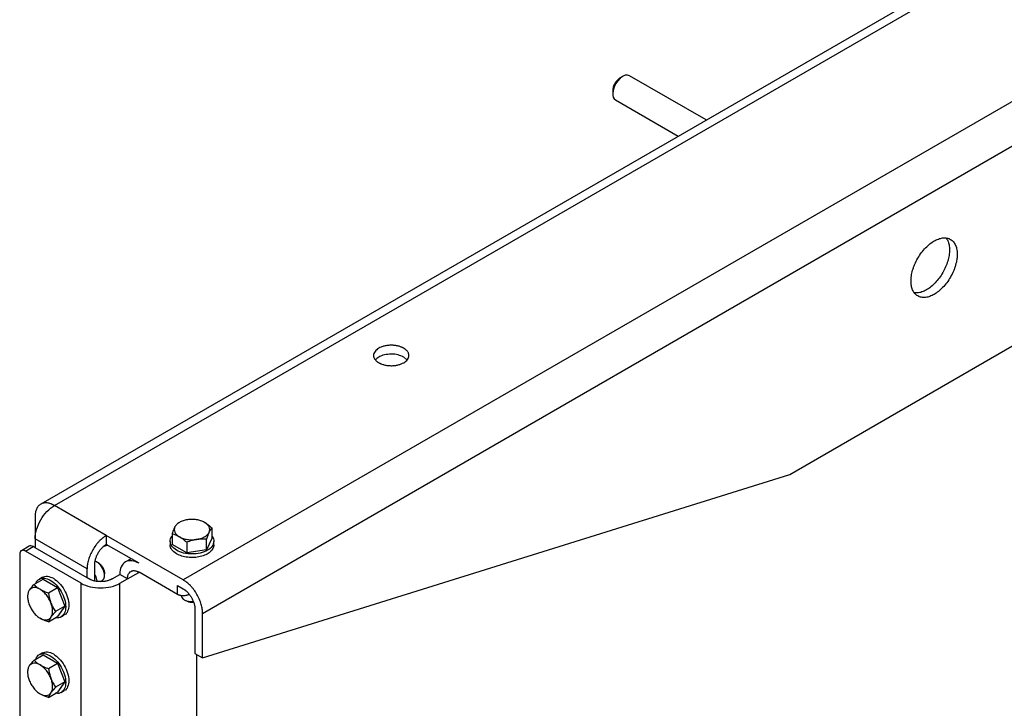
# Model space of a CAD drawing. Header units: millimetres. Extents: x -3787 to 418, y -511 to 3927.
# Tile 60 of 87: x -3616 to -3255, y 3355 to 3608. Entities that reach past the tile are written whole.
import ezdxf

# ---------------------------------------------------------------- set-up
doc = ezdxf.new("R2010")
doc.units = ezdxf.units.MM

msp = doc.modelspace()

# ---------------------------------------------------------------- linework, layer by layer
at = {"color": 7, "linetype": 'Continuous', "lineweight": 25}
for p, q in [((-2842.08, 3814.65), (-3556.26, 3402.36)), ((-3549.19, 3390.11), (-2835.01, 3802.4)), ((-3239.34, 3643.4), (-3608.64, 3430.21)), ((-3333.52, 3441.13), (-3050.68, 3604.41)), ((-3364.18, 3571.33), (-3392.32, 3587.57)), ((-3394.9, 3587.31), (-3395.75, 3586.82)), ((-3398.54, 3581.99), (-3398.54, 3581.01)), ((-3397.47, 3578.65), (-3374.48, 3565.38)), ((-3474.11, 3483.19), (-3475.29, 3484.21)), ((-3549.19, 3373.78), (-3333.52, 3441.13)), ((-3584.54, 3418.69), (-3603.63, 3429.71)), ((-3610.71, 3425.63), (-3610.71, 3417.46)), ((-3545.83, 3421.5), (-3545.83, 3417.65)), ((-3584.54, 3418.69), (-3584.54, 3415.42)), ((-3556.26, 3402.36), (-3584.54, 3418.69)), ((-3560.33, 3419.26), (-3560.33, 3415.41)), ((-3545.83, 3417.65), (-3547.77, 3413.46)), ((-3612.91, 3414.76), (-3615.74, 3413.12)), ((-3614.24, 3412.97), (-3611.41, 3414.61)), ((-3610.71, 3414.2), (-3611.41, 3414.61)), ((-3591.61, 3406.44), (-3610.71, 3417.46)), ((-3610.71, 3417.46), (-3610.71, 3414.2)), ((-3591.61, 3403.18), (-3610.71, 3414.2)), ((-3584.01, 3415.12), (-3585.5, 3414.65)), ((-3572.52, 3408.48), (-3584.54, 3415.42)), ((-3561.08, 3416.53), (-3561.08, 3415.22)), ((-3555.02, 3412.34), (-3560.33, 3415.41)), ((-3555.02, 3416.2), (-3555.02, 3412.34)), ((-3547.77, 3413.46), (-3547.77, 3417.32)), ((-3545.08, 3415.22), (-3545.08, 3416.53)), ((-3616.36, 3411.75), (-3616.36, 2000.77)), ((-3593.74, 3401.14), (-3614.24, 3412.97)), ((-3547.77, 3413.46), (-3555.02, 3412.34)), ((-3588.79, 3402), (-3588.79, 3408.08)), ((-3587.44, 3408.63), (-3587.98, 3408.94)), ((-3575.45, 3410.18), (-3577.52, 3408.98)), ((-3607.99, 3403.37), (-3609.12, 3402.71)), ((-3591.61, 3403.18), (-3591.61, 3406.44)), ((-3590.91, 3402.77), (-3591.61, 3403.18)), ((-3588.79, 3404.18), (-3588.41, 3403.49)), ((-3588.41, 3403.49), (-3588.02, 3401.91)), ((-3585.16, 3404.05), (-3585.16, 3404.68)), ((-3582.42, 3402.77), (-3579.59, 3404.4)), ((-3576.76, 3402.77), (-3579.59, 3404.4)), ((-3558.38, 3397.05), (-3572.52, 3405.22)), ((-3611.11, 3400.7), (-3607.77, 3402.63)), ((-3607.77, 3402.63), (-3602.47, 3399.56)), ((-3605.8, 3397.64), (-3602.47, 3399.56)), ((-3602.47, 3399.56), (-3599.81, 3392.72)), ((-3593.74, 1981.99), (-3593.74, 3401.14)), ((-3586.76, 3401.77), (-3585.98, 3402.22)), ((-3579.59, 3401.14), (-3576.76, 3402.77)), ((-3579.59, 2722.29), (-3579.59, 3401.14)), ((-3558.38, 3400.32), (-3556.26, 3399.1)), ((-3558.38, 3397.05), (-3558.38, 3400.32)), ((-3599.81, 3392.72), (-3603.15, 3390.8)), ((-3599.81, 3392.72), (-3602.47, 3388.95)), ((-3555.9, 3395.11), (-3555.36, 3394.79)), ((-3605.8, 3387.02), (-3602.47, 3388.95)), ((-3601.12, 3388.86), (-3599.99, 3389.51)), ((-3552.02, 3391.75), (-3552.02, 3375.42)), ((-3549.19, 3373.78), (-3549.19, 3390.11)), ((-3611.07, 3372.94), (-3607.74, 3374.87)), ((-3607.99, 3375.61), (-3609.12, 3374.95)), ((-3607.74, 3374.87), (-3602.43, 3371.76)), ((-3552.02, 3375.42), (-3549.19, 3373.78)), ((-3551.31, 2715.64), (-3551.31, 3375.01)), ((-3605.77, 3369.83), (-3602.43, 3371.76)), ((-3602.43, 3371.76), (-3599.81, 3364.91)), ((-3599.81, 3364.91), (-3603.15, 3362.99)), ((-3599.81, 3364.91), (-3602.5, 3361.18)), ((-3605.84, 3359.26), (-3602.5, 3361.18)), ((-3601.12, 3361.1), (-3599.99, 3361.75))]:
    msp.add_line(p, q, dxfattribs=at)
at = {"color": 8, "linetype": 'Continuous', "lineweight": 25}
for p, q in [((-3603.63, 3429.71), (-3243.39, 3637.68)), ((-3576.76, 3402.77), (-3572.62, 3405.16))]:
    msp.add_line(p, q, dxfattribs=at)
at = {"color": 7, "linetype": 'Continuous', "lineweight": 25, "flags": 128}
for points in [[(-3392.32, 3587.57), (-3393.08, 3587.8), (-3393.95, 3587.72), (-3394.9, 3587.31), (-3395.84, 3586.63), (-3396.72, 3585.7), (-3397.47, 3584.6), (-3398.05, 3583.39), (-3398.41, 3582.17), (-3398.54, 3581.01)], [(-3585.98, 3402.22), (-3585.91, 3402.26), (-3585.44, 3402.79), (-3585.19, 3403.58), (-3585.19, 3404.55), (-3585.44, 3405.62), (-3585.91, 3406.7), (-3586.57, 3407.69), (-3587.36, 3408.5), (-3588.2, 3409.06), (-3588.63, 3409.23)], [(-3557.08, 3396.74), (-3557.07, 3396.65), (-3556.85, 3395.98), (-3556.29, 3395.37), (-3555.45, 3394.88), (-3554.4, 3394.56), (-3553.23, 3394.43), (-3552.62, 3394.45)]]:
    msp.add_lwpolyline(points, dxfattribs=at)
at = {"color": 7, "linetype": 'Continuous', "lineweight": 25}
msp.add_arc((-3396.1, 3580.69), 2.46, 172.6245, 236.0633, dxfattribs=at)
for points, knots in [([(-3395.75, 3586.82), (-3396.11, 3586.56), (-3396.84, 3586.04), (-3397.77, 3584.77), (-3398.41, 3583.33), (-3398.5, 3582.43), (-3398.54, 3581.99)], [0, 0, 0, 0, 0.249922, 0.499948, 0.749974, 1, 1, 1, 1]), ([(-3288.97, 3512.16), (-3288.97, 3512.25), (-3288.97, 3512.42), (-3288.96, 3512.68), (-3288.95, 3512.95), (-3288.93, 3513.21), (-3288.9, 3513.48), (-3288.87, 3513.75), (-3288.8, 3514.27), (-3288.65, 3515.06), (-3288.39, 3516.13), (-3288.03, 3517.22), (-3287.45, 3518.71), (-3286.53, 3520.55), (-3285.17, 3522.61), (-3283.65, 3524.4), (-3282.07, 3525.83), (-3280.49, 3526.92), (-3278.9, 3527.66), (-3277.32, 3528.05), (-3275.8, 3528.02), (-3274.44, 3527.53), (-3273.52, 3526.75), (-3272.94, 3525.93), (-3272.59, 3525.25), (-3272.32, 3524.49), (-3272.16, 3523.82), (-3272.08, 3523.26), (-3272.03, 3522.84), (-3272.01, 3522.41), (-3272, 3522.11), (-3272, 3521.96)], [0, 0, 0, 0, 0.008343, 0.016672, 0.024993, 0.033311, 0.041633, 0.049965, 0.058311, 0.0892, 0.120102, 0.152279, 0.18447, 0.250119, 0.315767, 0.380052, 0.441771, 0.500002, 0.558232, 0.619951, 0.684236, 0.749885, 0.815534, 0.84771, 0.879901, 0.91079, 0.941693, 0.956282, 0.970843, 0.985405, 1, 1, 1, 1]), ([(-3276.09, 3527.94), (-3275.87, 3527.63), (-3275.37, 3526.93), (-3274.93, 3525.46), (-3274.86, 3524.21), (-3274.83, 3523.59)], [0, 0, 0, 0, 0.281596, 0.640798, 1, 1, 1, 1]), ([(-3274.83, 3523.59), (-3274.86, 3522.93), (-3274.92, 3521.61), (-3275.43, 3519.47), (-3276.21, 3517.32), (-3277.28, 3515.21), (-3278.57, 3513.23), (-3280.05, 3511.47), (-3281.65, 3509.98), (-3283.32, 3508.83), (-3284.98, 3508.07), (-3286.48, 3507.7), (-3287.34, 3507.78), (-3287.71, 3507.81)], [0, 0, 0, 0, 0.092736, 0.185472, 0.278209, 0.370945, 0.463681, 0.556417, 0.649153, 0.74189, 0.834626, 0.927362, 1, 1, 1, 1]), ([(-3272, 3521.96), (-3272, 3521.87), (-3272, 3521.7), (-3272.01, 3521.44), (-3272.03, 3521.18), (-3272.05, 3520.91), (-3272.07, 3520.64), (-3272.1, 3520.37), (-3272.18, 3519.85), (-3272.32, 3519.07), (-3272.59, 3518), (-3272.94, 3516.9), (-3273.52, 3515.41), (-3274.44, 3513.57), (-3275.8, 3511.52), (-3277.32, 3509.73), (-3278.9, 3508.29), (-3280.49, 3507.21), (-3282.07, 3506.46), (-3283.65, 3506.07), (-3285.17, 3506.11), (-3286.53, 3506.6), (-3287.45, 3507.37), (-3288.03, 3508.19), (-3288.39, 3508.88), (-3288.65, 3509.63), (-3288.81, 3510.31), (-3288.9, 3510.87), (-3288.94, 3511.29), (-3288.97, 3511.72), (-3288.97, 3512.01), (-3288.97, 3512.16)], [0, 0, 0, 0, 0.008343, 0.016672, 0.024993, 0.033311, 0.041633, 0.049965, 0.058311, 0.0892, 0.120102, 0.152279, 0.18447, 0.250119, 0.315767, 0.380052, 0.441771, 0.500002, 0.558232, 0.619951, 0.684236, 0.749885, 0.815534, 0.84771, 0.879901, 0.91079, 0.941693, 0.956282, 0.970843, 0.985405, 1, 1, 1, 1]), ([(-3475.29, 3487.47), (-3475.35, 3487.5), (-3475.46, 3487.57), (-3475.64, 3487.66), (-3475.82, 3487.75), (-3476.01, 3487.83), (-3476.31, 3487.96), (-3476.74, 3488.11), (-3477.31, 3488.27), (-3477.92, 3488.4), (-3478.78, 3488.53), (-3479.89, 3488.6), (-3481.22, 3488.52), (-3482.47, 3488.29), (-3483.58, 3487.94), (-3484.51, 3487.49), (-3485.29, 3486.95), (-3485.9, 3486.31), (-3486.3, 3485.59), (-3486.44, 3484.82), (-3486.32, 3484.18), (-3486.1, 3483.68), (-3485.87, 3483.33), (-3485.59, 3483), (-3485.3, 3482.73), (-3485.02, 3482.51), (-3484.76, 3482.33), (-3484.58, 3482.22), (-3484.49, 3482.17)], [0, 0, 0, 0, 0.0116734, 0.0233253, 0.0349716, 0.0466277, 0.0583094, 0.0891926, 0.1201015, 0.1522724, 0.1844691, 0.2501183, 0.3157676, 0.3800526, 0.4417717, 0.5000028, 0.5582339, 0.6199531, 0.6842381, 0.7498873, 0.8155366, 0.8477075, 0.8799042, 0.9107874, 0.9416963, 0.9611372, 0.9805476, 1, 1, 1, 1]), ([(-3484.49, 3482.17), (-3484.43, 3482.13), (-3484.32, 3482.07), (-3484.14, 3481.98), (-3483.96, 3481.89), (-3483.77, 3481.81), (-3483.47, 3481.68), (-3483.04, 3481.53), (-3482.47, 3481.37), (-3481.86, 3481.24), (-3481.01, 3481.11), (-3479.89, 3481.04), (-3478.56, 3481.12), (-3477.31, 3481.35), (-3476.21, 3481.7), (-3475.27, 3482.15), (-3474.49, 3482.69), (-3473.88, 3483.33), (-3473.48, 3484.05), (-3473.34, 3484.82), (-3473.46, 3485.46), (-3473.69, 3485.96), (-3473.91, 3486.31), (-3474.19, 3486.64), (-3474.49, 3486.91), (-3474.77, 3487.13), (-3475.02, 3487.31), (-3475.2, 3487.42), (-3475.29, 3487.47)], [0, 0, 0, 0, 0.011673, 0.023325, 0.034972, 0.046628, 0.058309, 0.089193, 0.120101, 0.152272, 0.184469, 0.250118, 0.315768, 0.380053, 0.441772, 0.500003, 0.558234, 0.619953, 0.684238, 0.749887, 0.815537, 0.847707, 0.879904, 0.910787, 0.941696, 0.961137, 0.980548, 1, 1, 1, 1]), ([(-3475.29, 3484.21), (-3475.97, 3484.51), (-3477.31, 3485.13), (-3479.9, 3485.4), (-3482.43, 3485.11), (-3484.54, 3484.34), (-3485.32, 3483.55), (-3485.67, 3483.19)], [0, 0, 0, 0, 0.206693, 0.413387, 0.62008, 0.826774, 1, 1, 1, 1]), ([(-3603.63, 3429.71), (-3603.71, 3429.75), (-3603.85, 3429.83), (-3604.07, 3429.95), (-3604.28, 3430.05), (-3604.5, 3430.15), (-3604.71, 3430.24), (-3605.08, 3430.38), (-3605.59, 3430.54), (-3606.25, 3430.66), (-3606.89, 3430.69), (-3607.72, 3430.61), (-3608.67, 3430.27), (-3609.44, 3429.62), (-3609.92, 3428.94), (-3610.22, 3428.37), (-3610.44, 3427.74), (-3610.58, 3427.14), (-3610.66, 3426.59), (-3610.7, 3426.12), (-3610.7, 3425.79), (-3610.71, 3425.63)], [0, 0, 0, 0, 0.019453, 0.038872, 0.058275, 0.077679, 0.097104, 0.116567, 0.178313, 0.240094, 0.304415, 0.368769, 0.500007, 0.631244, 0.695565, 0.75992, 0.821667, 0.883447, 0.922314, 0.961117, 1, 1, 1, 1]), ([(-3610.71, 3417.46), (-3610.71, 3418.53), (-3610.52, 3419.71), (-3609.81, 3422.09), (-3609.29, 3423.3), (-3607.98, 3425.57), (-3607.2, 3426.63), (-3605.49, 3428.43), (-3604.56, 3429.18), (-3603.63, 3429.71)], [0, 0, 0, 0, 0.25, 0.25, 0.5, 0.5, 0.75, 0.75, 1, 1, 1, 1]), ([(-3560.33, 3419.26), (-3560.29, 3419.36), (-3560.23, 3419.56), (-3560.13, 3419.84), (-3560.04, 3420.12), (-3559.94, 3420.38), (-3559.82, 3420.7), (-3559.68, 3421.07), (-3559.52, 3421.47), (-3559.41, 3421.71), (-3559.36, 3421.83)], [0, 0, 0, 0, 0.103549, 0.20493, 0.304482, 0.402583, 0.499651, 0.668596, 0.834254, 1, 1, 1, 1]), ([(-3559.36, 3421.83), (-3559.5, 3421.51), (-3559.58, 3421.18), (-3559.58, 3420.53), (-3559.5, 3420.2), (-3559.21, 3419.57), (-3558.99, 3419.26), (-3558.42, 3418.7), (-3558.07, 3418.43), (-3557.67, 3418.2)], [0, 0, 0, 0, 0.25, 0.25, 0.5, 0.5, 0.75, 0.75, 1, 1, 1, 1]), ([(-3554.76, 3424.48), (-3555.31, 3424.39), (-3555.84, 3424.27), (-3556.82, 3423.94), (-3557.27, 3423.74), (-3558.07, 3423.28), (-3558.42, 3423.01), (-3558.99, 3422.45), (-3559.21, 3422.14), (-3559.36, 3421.83)], [0, 0, 0, 0, 0.25, 0.25, 0.5, 0.5, 0.75, 0.75, 1, 1, 1, 1]), ([(-3548.48, 3423.51), (-3548.88, 3423.74), (-3549.34, 3423.94), (-3550.32, 3424.27), (-3550.85, 3424.39), (-3551.94, 3424.56), (-3552.51, 3424.61), (-3553.64, 3424.61), (-3554.21, 3424.56), (-3554.76, 3424.48)], [0, 0, 0, 0, 0.25, 0.25, 0.5, 0.5, 0.75, 0.75, 1, 1, 1, 1]), ([(-3546.8, 3419.88), (-3546.65, 3420.2), (-3546.58, 3420.53), (-3546.58, 3421.18), (-3546.65, 3421.51), (-3546.94, 3422.14), (-3547.16, 3422.45), (-3547.73, 3423.01), (-3548.08, 3423.28), (-3548.48, 3423.51)], [0, 0, 0, 0, 0.25, 0.25, 0.5, 0.5, 0.75, 0.75, 1, 1, 1, 1]), ([(-3548.48, 3423.51), (-3548.41, 3423.46), (-3548.26, 3423.38), (-3548.04, 3423.24), (-3547.77, 3423.07), (-3547.47, 3422.86), (-3547.03, 3422.53), (-3546.48, 3422.08), (-3546.05, 3421.7), (-3545.83, 3421.5)], [0, 0, 0, 0, 0.082341, 0.164728, 0.2476, 0.37415, 0.501946, 0.745918, 1, 1, 1, 1]), ([(-3545.83, 3421.5), (-3545.86, 3421.46), (-3545.92, 3421.38), (-3546.02, 3421.25), (-3546.12, 3421.11), (-3546.21, 3420.97), (-3546.33, 3420.78), (-3546.47, 3420.54), (-3546.64, 3420.23), (-3546.74, 3420), (-3546.8, 3419.88)], [0, 0, 0, 0, 0.103549, 0.20493, 0.304482, 0.402583, 0.499651, 0.668596, 0.834254, 1, 1, 1, 1]), ([(-3584.54, 3418.69), (-3584.61, 3418.65), (-3584.76, 3418.56), (-3584.97, 3418.43), (-3585.19, 3418.28), (-3585.4, 3418.13), (-3585.62, 3417.98), (-3585.98, 3417.69), (-3586.5, 3417.26), (-3587.16, 3416.62), (-3587.8, 3415.91), (-3588.63, 3414.87), (-3589.58, 3413.43), (-3590.35, 3411.9), (-3590.83, 3410.66), (-3591.12, 3409.75), (-3591.35, 3408.86), (-3591.49, 3408.1), (-3591.57, 3407.47), (-3591.61, 3406.95), (-3591.61, 3406.61), (-3591.61, 3406.44)], [0, 0, 0, 0, 0.019453, 0.038872, 0.058275, 0.077679, 0.097104, 0.116567, 0.178313, 0.240094, 0.304415, 0.368769, 0.500007, 0.631244, 0.695565, 0.75992, 0.821667, 0.883447, 0.922314, 0.961117, 1, 1, 1, 1]), ([(-3558.73, 3413.26), (-3559.39, 3413.74), (-3560.72, 3414.7), (-3561.2, 3416.51), (-3561.01, 3417.84), (-3560.37, 3418.38), (-3560.33, 3418.42)], [0, 0, 0, 0, 0.324524, 0.649048, 0.973571, 1, 1, 1, 1]), ([(-3557.67, 3418.2), (-3557.75, 3418.24), (-3557.89, 3418.33), (-3558.12, 3418.44), (-3558.38, 3418.57), (-3558.68, 3418.71), (-3559.12, 3418.89), (-3559.67, 3419.09), (-3560.11, 3419.2), (-3560.33, 3419.26)], [0, 0, 0, 0, 0.082341, 0.164728, 0.2476, 0.37415, 0.501946, 0.745918, 1, 1, 1, 1]), ([(-3545.83, 3418.42), (-3545.78, 3418.38), (-3545.14, 3417.84), (-3544.94, 3416.5), (-3545.47, 3414.72), (-3547.28, 3413.18), (-3549.94, 3412.15), (-3553.07, 3411.79), (-3556.26, 3412.13), (-3557.91, 3412.88), (-3558.73, 3413.26)], [0, 0, 0, 0, 0.0115, 0.152714, 0.293929, 0.435143, 0.576357, 0.717571, 0.858786, 1, 1, 1, 1]), ([(-3555.02, 3416.2), (-3555.11, 3416.28), (-3555.29, 3416.44), (-3555.55, 3416.67), (-3555.81, 3416.89), (-3556.07, 3417.1), (-3556.4, 3417.35), (-3556.78, 3417.63), (-3557.23, 3417.94), (-3557.52, 3418.11), (-3557.67, 3418.2)], [0, 0, 0, 0, 0.103638, 0.205104, 0.304738, 0.402919, 0.500067, 0.668868, 0.83439, 1, 1, 1, 1]), ([(-3557.67, 3418.2), (-3557.27, 3417.97), (-3556.82, 3417.77), (-3555.84, 3417.44), (-3555.31, 3417.32), (-3554.21, 3417.15), (-3553.64, 3417.1), (-3552.51, 3417.1), (-3551.94, 3417.15), (-3551.39, 3417.23)], [0, 0, 0, 0, 0.25, 0.25, 0.5, 0.5, 0.75, 0.75, 1, 1, 1, 1]), ([(-3551.39, 3417.23), (-3550.85, 3417.32), (-3550.32, 3417.44), (-3549.34, 3417.77), (-3548.88, 3417.97), (-3548.08, 3418.43), (-3547.73, 3418.7), (-3547.16, 3419.26), (-3546.94, 3419.57), (-3546.8, 3419.88)], [0, 0, 0, 0, 0.25, 0.25, 0.5, 0.5, 0.75, 0.75, 1, 1, 1, 1]), ([(-3546.8, 3419.88), (-3546.83, 3419.82), (-3546.88, 3419.71), (-3546.96, 3419.52), (-3547.06, 3419.3), (-3547.17, 3419.02), (-3547.33, 3418.6), (-3547.53, 3418.04), (-3547.69, 3417.56), (-3547.77, 3417.32)], [0, 0, 0, 0, 0.081994, 0.164032, 0.24655, 0.372541, 0.49976, 0.744787, 1, 1, 1, 1]), ([(-3611.41, 3414.61), (-3611.69, 3414.74), (-3612.26, 3414.99), (-3612.69, 3414.83), (-3612.91, 3414.76)], [0, 0, 0, 0, 0.500051, 1, 1, 1, 1]), ([(-3588.79, 3408.08), (-3588.78, 3408.14), (-3588.78, 3408.26), (-3588.78, 3408.44), (-3588.76, 3408.63), (-3588.74, 3408.82), (-3588.7, 3409.11), (-3588.63, 3409.52), (-3588.49, 3410.06), (-3588.32, 3410.6), (-3588.03, 3411.35), (-3587.56, 3412.27), (-3587, 3413.13), (-3586.5, 3413.75), (-3586.11, 3414.18), (-3585.72, 3414.56), (-3585.37, 3414.86), (-3585.06, 3415.09), (-3584.8, 3415.27), (-3584.63, 3415.37), (-3584.54, 3415.42)], [0, 0, 0, 0, 0.023335, 0.046628, 0.06991, 0.093212, 0.116565, 0.178301, 0.240092, 0.304402, 0.368768, 0.500006, 0.631244, 0.695553, 0.759919, 0.821655, 0.883446, 0.922309, 0.961112, 1, 1, 1, 1]), ([(-3558.73, 3411.96), (-3559.47, 3412.38), (-3560.07, 3412.89), (-3560.87, 3414.01), (-3561.08, 3414.62), (-3561.08, 3415.22)], [0, 0, 0, 0, 0.5, 0.5, 1, 1, 1, 1]), ([(-3545.08, 3415.22), (-3545.08, 3414.77), (-3545.19, 3414.31), (-3545.65, 3413.45), (-3545.99, 3413.03), (-3546.86, 3412.28), (-3547.39, 3411.94), (-3548.61, 3411.36), (-3549.29, 3411.13), (-3550.74, 3410.78), (-3551.51, 3410.67), (-3553.07, 3410.58), (-3553.87, 3410.6), (-3555.41, 3410.78), (-3556.16, 3410.93), (-3557.54, 3411.36), (-3558.18, 3411.63), (-3558.73, 3411.96)], [0, 0, 0, 0, 0.125, 0.125, 0.25, 0.25, 0.375, 0.375, 0.5, 0.5, 0.625, 0.625, 0.75, 0.75, 0.875, 0.875, 1, 1, 1, 1]), ([(-3551.39, 3417.23), (-3551.49, 3417.21), (-3551.7, 3417.18), (-3552, 3417.12), (-3552.35, 3417.05), (-3552.76, 3416.95), (-3553.37, 3416.78), (-3554.13, 3416.54), (-3554.72, 3416.31), (-3555.02, 3416.2)], [0, 0, 0, 0, 0.081994, 0.164032, 0.24655, 0.372541, 0.49976, 0.744787, 1, 1, 1, 1]), ([(-3547.77, 3417.32), (-3547.89, 3417.33), (-3548.13, 3417.35), (-3548.5, 3417.37), (-3548.85, 3417.38), (-3549.21, 3417.39), (-3549.65, 3417.39), (-3550.17, 3417.37), (-3550.78, 3417.32), (-3551.19, 3417.26), (-3551.39, 3417.23)], [0, 0, 0, 0, 0.103549, 0.20493, 0.304482, 0.402583, 0.499651, 0.668596, 0.834254, 1, 1, 1, 1]), ([(-3614.24, 3412.97), (-3614.28, 3413), (-3614.36, 3413.04), (-3614.47, 3413.09), (-3614.58, 3413.14), (-3614.69, 3413.18), (-3614.81, 3413.21), (-3614.91, 3413.24), (-3615.12, 3413.27), (-3615.41, 3413.26), (-3615.75, 3413.14), (-3616.03, 3412.91), (-3616.19, 3412.64), (-3616.28, 3412.39), (-3616.33, 3412.19), (-3616.36, 3411.98), (-3616.36, 3411.83), (-3616.36, 3411.75)], [0, 0, 0, 0, 0.034551, 0.068855, 0.103013, 0.137124, 0.171291, 0.205614, 0.240191, 0.370053, 0.500029, 0.62989, 0.759866, 0.820149, 0.879905, 0.939676, 1, 1, 1, 1]), ([(-3587.44, 3408.63), (-3587.14, 3408.46), (-3586.84, 3408.22), (-3586.29, 3407.63), (-3586.04, 3407.29), (-3585.61, 3406.56), (-3585.45, 3406.17), (-3585.22, 3405.4), (-3585.16, 3405.02), (-3585.16, 3404.67)], [0, 0, 0, 0, 0.25, 0.25, 0.5, 0.5, 0.75, 0.75, 1, 1, 1, 1]), ([(-3572.52, 3408.48), (-3573.45, 3409.02), (-3574.37, 3409.34), (-3576.08, 3409.51), (-3576.87, 3409.36), (-3578.18, 3408.6), (-3578.7, 3408), (-3579.41, 3406.43), (-3579.59, 3405.47), (-3579.59, 3404.4)], [0, 0, 0, 0, 0.25, 0.25, 0.5, 0.5, 0.75, 0.75, 1, 1, 1, 1]), ([(-3610.38, 3401.12), (-3610.37, 3401.18), (-3610.22, 3402), (-3609.17, 3402.83), (-3607.35, 3403.32), (-3605.86, 3402.65), (-3605.12, 3402.32)], [0, 0, 0, 0, 0.026351, 0.350901, 0.67545, 1, 1, 1, 1]), ([(-3607.99, 3403.37), (-3607.4, 3403.58), (-3606.24, 3404), (-3604.74, 3403.32), (-3603.99, 3402.97)], [0, 0, 0, 0, 0.4999489, 1, 1, 1, 1]), ([(-3576.76, 3402.77), (-3576.76, 3402.83), (-3576.76, 3402.95), (-3576.75, 3403.12), (-3576.74, 3403.29), (-3576.72, 3403.46), (-3576.68, 3403.71), (-3576.61, 3404.03), (-3576.47, 3404.41), (-3576.3, 3404.76), (-3576, 3405.16), (-3575.54, 3405.55), (-3574.98, 3405.76), (-3574.48, 3405.81), (-3574.09, 3405.79), (-3573.7, 3405.71), (-3573.34, 3405.61), (-3573.04, 3405.48), (-3572.78, 3405.36), (-3572.61, 3405.27), (-3572.52, 3405.22)], [0, 0, 0, 0, 0.023335, 0.046628, 0.06991, 0.093212, 0.116565, 0.178301, 0.240092, 0.304402, 0.368768, 0.500006, 0.631244, 0.695553, 0.759919, 0.821655, 0.883446, 0.922309, 0.961112, 1, 1, 1, 1]), ([(-3612.85, 3398.57), (-3612.81, 3398.63), (-3612.74, 3398.73), (-3612.62, 3398.9), (-3612.47, 3399.09), (-3612.29, 3399.32), (-3612, 3399.67), (-3611.62, 3400.13), (-3611.28, 3400.51), (-3611.11, 3400.7)], [0, 0, 0, 0, 0.0819939, 0.1640323, 0.2465502, 0.3725408, 0.4997601, 0.744787, 1, 1, 1, 1]), ([(-3608.87, 3398.93), (-3609.27, 3399.16), (-3609.67, 3399.33), (-3610.44, 3399.54), (-3610.82, 3399.58), (-3611.51, 3399.52), (-3611.83, 3399.42), (-3612.4, 3399.09), (-3612.65, 3398.86), (-3612.85, 3398.57)], [0, 0, 0, 0, 0.25, 0.25, 0.5, 0.5, 0.75, 0.75, 1, 1, 1, 1]), ([(-3611.11, 3400.7), (-3611.05, 3400.63), (-3610.92, 3400.5), (-3610.72, 3400.31), (-3610.52, 3400.12), (-3610.31, 3399.94), (-3610.05, 3399.73), (-3609.72, 3399.47), (-3609.31, 3399.19), (-3609.01, 3399.02), (-3608.87, 3398.93)], [0, 0, 0, 0, 0.103638, 0.205104, 0.304738, 0.402919, 0.500067, 0.668868, 0.83439, 1, 1, 1, 1]), ([(-3605.12, 3402.32), (-3604.38, 3401.79), (-3602.9, 3400.74), (-3601.02, 3398.14), (-3599.76, 3395.26), (-3599.32, 3392.44), (-3599.75, 3390.11), (-3601.03, 3388.75), (-3602.29, 3388.26), (-3603.07, 3388.54), (-3603.13, 3388.56)], [0, 0, 0, 0, 0.141213, 0.282426, 0.423639, 0.564852, 0.706065, 0.847278, 0.988491, 1, 1, 1, 1]), ([(-3603.99, 3402.97), (-3603.25, 3402.45), (-3601.77, 3401.4), (-3599.88, 3398.8), (-3598.63, 3395.92), (-3598.17, 3393.07), (-3598.67, 3390.86), (-3599.38, 3389.63), (-3599.99, 3389.51), (-3599.99, 3389.51)], [0, 0, 0, 0, 0.166661, 0.333322, 0.499983, 0.666644, 0.833305, 0.999966, 1, 1, 1, 1]), ([(-3593.74, 3401.14), (-3592.81, 3400.6), (-3591.7, 3400.17), (-3589.28, 3399.6), (-3587.97, 3399.44), (-3585.36, 3399.44), (-3584.05, 3399.6), (-3581.63, 3400.17), (-3580.52, 3400.6), (-3579.59, 3401.14)], [0, 0, 0, 0, 0.25, 0.25, 0.5, 0.5, 0.75, 0.75, 1, 1, 1, 1]), ([(-3582.42, 3402.77), (-3582.47, 3402.74), (-3582.58, 3402.68), (-3582.74, 3402.6), (-3582.91, 3402.51), (-3583.08, 3402.44), (-3583.36, 3402.32), (-3583.75, 3402.18), (-3584.28, 3402.03), (-3584.85, 3401.91), (-3585.64, 3401.79), (-3586.66, 3401.73), (-3587.69, 3401.79), (-3588.48, 3401.91), (-3589.04, 3402.03), (-3589.57, 3402.18), (-3590.01, 3402.34), (-3590.36, 3402.49), (-3590.64, 3402.62), (-3590.82, 3402.72), (-3590.91, 3402.77)], [0, 0, 0, 0, 0.023335, 0.046628, 0.06991, 0.093212, 0.116565, 0.178301, 0.240092, 0.304402, 0.368768, 0.500006, 0.631244, 0.695553, 0.759919, 0.821655, 0.883446, 0.922309, 0.961112, 1, 1, 1, 1]), ([(-3549.19, 3390.11), (-3549.19, 3390.2), (-3549.19, 3390.37), (-3549.2, 3390.62), (-3549.22, 3390.88), (-3549.24, 3391.14), (-3549.27, 3391.4), (-3549.33, 3391.86), (-3549.45, 3392.53), (-3549.68, 3393.42), (-3549.97, 3394.33), (-3550.45, 3395.57), (-3551.22, 3397.1), (-3552.17, 3398.54), (-3553, 3399.58), (-3553.64, 3400.29), (-3554.3, 3400.93), (-3554.89, 3401.42), (-3555.4, 3401.81), (-3555.83, 3402.1), (-3556.11, 3402.28), (-3556.26, 3402.36)], [0, 0, 0, 0, 0.019453, 0.038872, 0.058275, 0.077679, 0.097104, 0.116567, 0.178313, 0.240094, 0.304415, 0.368769, 0.500007, 0.631244, 0.695565, 0.75992, 0.821667, 0.883447, 0.922314, 0.961117, 1, 1, 1, 1]), ([(-3612.85, 3398.57), (-3613.05, 3398.29), (-3613.2, 3397.95), (-3613.41, 3397.17), (-3613.46, 3396.74), (-3613.46, 3395.81), (-3613.41, 3395.32), (-3613.2, 3394.31), (-3613.05, 3393.78), (-3612.85, 3393.27)], [0, 0, 0, 0, 0.25, 0.25, 0.5, 0.5, 0.75, 0.75, 1, 1, 1, 1]), ([(-3604.89, 3393.98), (-3605.09, 3394.5), (-3605.33, 3395.01), (-3605.9, 3395.99), (-3606.22, 3396.46), (-3606.92, 3397.33), (-3607.29, 3397.72), (-3608.07, 3398.41), (-3608.47, 3398.7), (-3608.87, 3398.93)], [0, 0, 0, 0, 0.25, 0.25, 0.5, 0.5, 0.75, 0.75, 1, 1, 1, 1]), ([(-3608.87, 3398.93), (-3608.79, 3398.89), (-3608.64, 3398.8), (-3608.41, 3398.68), (-3608.13, 3398.54), (-3607.8, 3398.38), (-3607.29, 3398.17), (-3606.63, 3397.91), (-3606.08, 3397.73), (-3605.8, 3397.64)], [0, 0, 0, 0, 0.082341, 0.164728, 0.2476, 0.37415, 0.501946, 0.745918, 1, 1, 1, 1]), ([(-3605.8, 3397.64), (-3605.78, 3397.51), (-3605.75, 3397.25), (-3605.68, 3396.87), (-3605.61, 3396.5), (-3605.53, 3396.13), (-3605.43, 3395.68), (-3605.29, 3395.16), (-3605.1, 3394.56), (-3604.96, 3394.17), (-3604.89, 3393.98)], [0, 0, 0, 0, 0.1035491, 0.2049302, 0.3044818, 0.4025825, 0.4996505, 0.668596, 0.8342539, 1, 1, 1, 1]), ([(-3554.14, 3397.05), (-3554.18, 3397.03), (-3554.25, 3396.99), (-3554.38, 3396.93), (-3554.51, 3396.87), (-3554.64, 3396.82), (-3554.78, 3396.77), (-3554.92, 3396.73), (-3555.2, 3396.65), (-3555.65, 3396.57), (-3556.26, 3396.54), (-3556.87, 3396.57), (-3557.35, 3396.66), (-3557.71, 3396.76), (-3557.95, 3396.84), (-3558.17, 3396.94), (-3558.31, 3397.02), (-3558.38, 3397.05)], [0, 0, 0, 0, 0.034551, 0.068855, 0.103013, 0.137124, 0.171291, 0.205614, 0.240191, 0.370053, 0.500029, 0.62989, 0.759866, 0.820149, 0.879905, 0.939676, 1, 1, 1, 1]), ([(-3556.26, 3399.1), (-3556.21, 3399.07), (-3556.1, 3399), (-3555.95, 3398.9), (-3555.79, 3398.8), (-3555.64, 3398.69), (-3555.4, 3398.5), (-3555.08, 3398.24), (-3554.69, 3397.85), (-3554.3, 3397.43), (-3553.8, 3396.8), (-3553.24, 3395.94), (-3552.78, 3395.02), (-3552.48, 3394.28), (-3552.31, 3393.73), (-3552.17, 3393.2), (-3552.09, 3392.74), (-3552.04, 3392.36), (-3552.02, 3392.05), (-3552.02, 3391.85), (-3552.02, 3391.75)], [0, 0, 0, 0, 0.023335, 0.046628, 0.06991, 0.093212, 0.116565, 0.178301, 0.240092, 0.304402, 0.368768, 0.500006, 0.631244, 0.695553, 0.759919, 0.821655, 0.883446, 0.922309, 0.961112, 1, 1, 1, 1]), ([(-3612.85, 3393.27), (-3612.65, 3392.75), (-3612.4, 3392.24), (-3611.83, 3391.26), (-3611.51, 3390.79), (-3610.82, 3389.92), (-3610.44, 3389.53), (-3609.67, 3388.84), (-3609.27, 3388.55), (-3608.87, 3388.32)], [0, 0, 0, 0, 0.25, 0.25, 0.5, 0.5, 0.75, 0.75, 1, 1, 1, 1]), ([(-3604.89, 3393.98), (-3604.85, 3393.88), (-3604.77, 3393.7), (-3604.65, 3393.42), (-3604.51, 3393.09), (-3604.33, 3392.72), (-3604.04, 3392.19), (-3603.66, 3391.54), (-3603.32, 3391.05), (-3603.15, 3390.8)], [0, 0, 0, 0, 0.081994, 0.164032, 0.24655, 0.372541, 0.49976, 0.744787, 1, 1, 1, 1]), ([(-3604.89, 3388.67), (-3604.69, 3388.96), (-3604.53, 3389.3), (-3604.32, 3390.07), (-3604.27, 3390.51), (-3604.27, 3391.43), (-3604.32, 3391.93), (-3604.53, 3392.94), (-3604.69, 3393.46), (-3604.89, 3393.98)], [0, 0, 0, 0, 0.25, 0.25, 0.5, 0.5, 0.75, 0.75, 1, 1, 1, 1]), ([(-3555.36, 3394.79), (-3555.03, 3394.64), (-3554.37, 3394.35), (-3553.31, 3394.2), (-3552.73, 3394.28), (-3552.56, 3394.31)], [0, 0, 0, 0, 0.412962, 0.825923, 1, 1, 1, 1]), ([(-3608.87, 3388.32), (-3608.47, 3388.08), (-3608.07, 3387.91), (-3607.29, 3387.71), (-3606.92, 3387.67), (-3606.22, 3387.73), (-3605.9, 3387.83), (-3605.33, 3388.16), (-3605.09, 3388.39), (-3604.89, 3388.67)], [0, 0, 0, 0, 0.25, 0.25, 0.5, 0.5, 0.75, 0.75, 1, 1, 1, 1]), ([(-3604.89, 3388.67), (-3604.92, 3388.62), (-3605, 3388.52), (-3605.1, 3388.36), (-3605.21, 3388.19), (-3605.33, 3387.99), (-3605.49, 3387.71), (-3605.66, 3387.38), (-3605.75, 3387.14), (-3605.8, 3387.02)], [0, 0, 0, 0, 0.0819939, 0.1640323, 0.2465502, 0.3725409, 0.4997601, 0.744787, 1, 1, 1, 1]), ([(-3603.15, 3390.8), (-3603.22, 3390.72), (-3603.36, 3390.56), (-3603.56, 3390.34), (-3603.75, 3390.12), (-3603.93, 3389.9), (-3604.15, 3389.64), (-3604.39, 3389.33), (-3604.66, 3388.99), (-3604.81, 3388.78), (-3604.89, 3388.67)], [0, 0, 0, 0, 0.103549, 0.20493, 0.304482, 0.402583, 0.499651, 0.668596, 0.834254, 1, 1, 1, 1]), ([(-3605.8, 3387.02), (-3605.92, 3387.06), (-3606.15, 3387.13), (-3606.48, 3387.25), (-3606.8, 3387.36), (-3607.11, 3387.48), (-3607.49, 3387.63), (-3607.93, 3387.83), (-3608.41, 3388.06), (-3608.72, 3388.23), (-3608.87, 3388.32)], [0, 0, 0, 0, 0.103638, 0.205104, 0.304738, 0.402919, 0.500067, 0.668868, 0.83439, 1, 1, 1, 1]), ([(-3610.38, 3373.34), (-3610.37, 3373.41), (-3610.23, 3374.24), (-3609.17, 3375.07), (-3607.35, 3375.56), (-3605.86, 3374.89), (-3605.12, 3374.56)], [0, 0, 0, 0, 0.029127, 0.352751, 0.676376, 1, 1, 1, 1]), ([(-3607.99, 3375.61), (-3607.4, 3375.82), (-3606.24, 3376.24), (-3604.74, 3375.55), (-3603.99, 3375.21)], [0, 0, 0, 0, 0.4999489, 1, 1, 1, 1]), ([(-3605.12, 3374.56), (-3604.38, 3374.03), (-3602.9, 3372.98), (-3601.02, 3370.38), (-3599.76, 3367.5), (-3599.32, 3364.68), (-3599.75, 3362.34), (-3601.03, 3360.99), (-3602.29, 3360.49), (-3603.08, 3360.78), (-3603.15, 3360.81)], [0, 0, 0, 0, 0.141038, 0.282075, 0.423113, 0.56415, 0.705188, 0.846225, 0.987263, 1, 1, 1, 1]), ([(-3603.99, 3375.21), (-3603.25, 3374.68), (-3601.77, 3373.63), (-3599.88, 3371.03), (-3598.63, 3368.16), (-3598.17, 3365.3), (-3598.67, 3363.1), (-3599.38, 3361.87), (-3599.99, 3361.75), (-3599.99, 3361.75)], [0, 0, 0, 0, 0.166661, 0.333322, 0.499983, 0.666644, 0.833305, 0.999966, 1, 1, 1, 1]), ([(-3612.83, 3370.84), (-3613.03, 3370.56), (-3613.19, 3370.22), (-3613.4, 3369.45), (-3613.46, 3369.02), (-3613.47, 3368.09), (-3613.42, 3367.6), (-3613.22, 3366.59), (-3613.06, 3366.07), (-3612.87, 3365.55)], [0, 0, 0, 0, 0.25, 0.25, 0.5, 0.5, 0.75, 0.75, 1, 1, 1, 1]), ([(-3612.83, 3370.84), (-3612.79, 3370.89), (-3612.72, 3370.99), (-3612.59, 3371.15), (-3612.44, 3371.35), (-3612.26, 3371.58), (-3611.97, 3371.93), (-3611.59, 3372.38), (-3611.25, 3372.75), (-3611.07, 3372.94)], [0, 0, 0, 0, 0.081994, 0.164032, 0.24655, 0.372541, 0.49976, 0.744787, 1, 1, 1, 1]), ([(-3608.83, 3371.15), (-3609.23, 3371.38), (-3609.63, 3371.56), (-3610.41, 3371.77), (-3610.79, 3371.81), (-3611.48, 3371.76), (-3611.81, 3371.66), (-3612.38, 3371.34), (-3612.63, 3371.12), (-3612.83, 3370.84)], [0, 0, 0, 0, 0.25, 0.25, 0.5, 0.5, 0.75, 0.75, 1, 1, 1, 1]), ([(-3611.07, 3372.94), (-3611.01, 3372.87), (-3610.88, 3372.74), (-3610.69, 3372.55), (-3610.48, 3372.36), (-3610.28, 3372.17), (-3610.01, 3371.95), (-3609.68, 3371.7), (-3609.27, 3371.41), (-3608.98, 3371.24), (-3608.83, 3371.15)], [0, 0, 0, 0, 0.103638, 0.205104, 0.304738, 0.402919, 0.500067, 0.668868, 0.83439, 1, 1, 1, 1]), ([(-3604.87, 3366.17), (-3605.07, 3366.69), (-3605.31, 3367.2), (-3605.87, 3368.19), (-3606.19, 3368.66), (-3606.88, 3369.53), (-3607.26, 3369.92), (-3608.03, 3370.62), (-3608.43, 3370.91), (-3608.83, 3371.15)], [0, 0, 0, 0, 0.25, 0.25, 0.5, 0.5, 0.75, 0.75, 1, 1, 1, 1]), ([(-3608.83, 3371.15), (-3608.76, 3371.1), (-3608.61, 3371.02), (-3608.38, 3370.89), (-3608.1, 3370.75), (-3607.76, 3370.59), (-3607.26, 3370.37), (-3606.6, 3370.11), (-3606.05, 3369.92), (-3605.77, 3369.83)], [0, 0, 0, 0, 0.082341, 0.164728, 0.2476, 0.37415, 0.501946, 0.745918, 1, 1, 1, 1]), ([(-3605.77, 3369.83), (-3605.75, 3369.7), (-3605.71, 3369.44), (-3605.65, 3369.06), (-3605.58, 3368.69), (-3605.5, 3368.32), (-3605.4, 3367.88), (-3605.26, 3367.35), (-3605.08, 3366.75), (-3604.94, 3366.36), (-3604.87, 3366.17)], [0, 0, 0, 0, 0.1035491, 0.2049302, 0.3044818, 0.4025825, 0.4996505, 0.668596, 0.8342539, 1, 1, 1, 1]), ([(-3612.87, 3365.55), (-3612.67, 3365.03), (-3612.42, 3364.52), (-3611.86, 3363.54), (-3611.54, 3363.06), (-3610.85, 3362.2), (-3610.48, 3361.8), (-3609.7, 3361.1), (-3609.3, 3360.81), (-3608.9, 3360.57)], [0, 0, 0, 0, 0.25, 0.25, 0.5, 0.5, 0.75, 0.75, 1, 1, 1, 1]), ([(-3604.9, 3360.88), (-3604.7, 3361.17), (-3604.54, 3361.51), (-3604.33, 3362.27), (-3604.27, 3362.7), (-3604.27, 3363.63), (-3604.32, 3364.12), (-3604.52, 3365.13), (-3604.67, 3365.65), (-3604.87, 3366.17)], [0, 0, 0, 0, 0.25, 0.25, 0.5, 0.5, 0.75, 0.75, 1, 1, 1, 1]), ([(-3604.87, 3366.17), (-3604.83, 3366.08), (-3604.76, 3365.89), (-3604.64, 3365.61), (-3604.49, 3365.28), (-3604.31, 3364.91), (-3604.03, 3364.38), (-3603.65, 3363.73), (-3603.32, 3363.24), (-3603.15, 3362.99)], [0, 0, 0, 0, 0.081994, 0.164032, 0.24655, 0.372541, 0.49976, 0.744787, 1, 1, 1, 1]), ([(-3608.9, 3360.57), (-3608.5, 3360.34), (-3608.1, 3360.16), (-3607.32, 3359.95), (-3606.95, 3359.91), (-3606.25, 3359.96), (-3605.93, 3360.06), (-3605.36, 3360.38), (-3605.11, 3360.6), (-3604.9, 3360.88)], [0, 0, 0, 0, 0.25, 0.25, 0.5, 0.5, 0.75, 0.75, 1, 1, 1, 1]), ([(-3605.84, 3359.26), (-3605.95, 3359.29), (-3606.18, 3359.37), (-3606.51, 3359.49), (-3606.84, 3359.6), (-3607.15, 3359.73), (-3607.53, 3359.88), (-3607.96, 3360.08), (-3608.45, 3360.32), (-3608.75, 3360.49), (-3608.9, 3360.57)], [0, 0, 0, 0, 0.103638, 0.205104, 0.304738, 0.402919, 0.500067, 0.668868, 0.83439, 1, 1, 1, 1]), ([(-3604.9, 3360.88), (-3604.94, 3360.83), (-3605.02, 3360.73), (-3605.12, 3360.58), (-3605.23, 3360.41), (-3605.35, 3360.21), (-3605.51, 3359.94), (-3605.69, 3359.61), (-3605.79, 3359.38), (-3605.84, 3359.26)], [0, 0, 0, 0, 0.0819939, 0.1640323, 0.2465502, 0.3725408, 0.4997601, 0.744787, 1, 1, 1, 1]), ([(-3603.15, 3362.99), (-3603.22, 3362.91), (-3603.36, 3362.76), (-3603.56, 3362.53), (-3603.75, 3362.31), (-3603.94, 3362.1), (-3604.16, 3361.84), (-3604.41, 3361.54), (-3604.67, 3361.2), (-3604.83, 3360.99), (-3604.9, 3360.88)], [0, 0, 0, 0, 0.103549, 0.20493, 0.304482, 0.402583, 0.499651, 0.668596, 0.834254, 1, 1, 1, 1])]:
    msp.add_open_spline(points, degree=3, knots=knots, dxfattribs=at)

doc.saveas('drawing.dxf')
